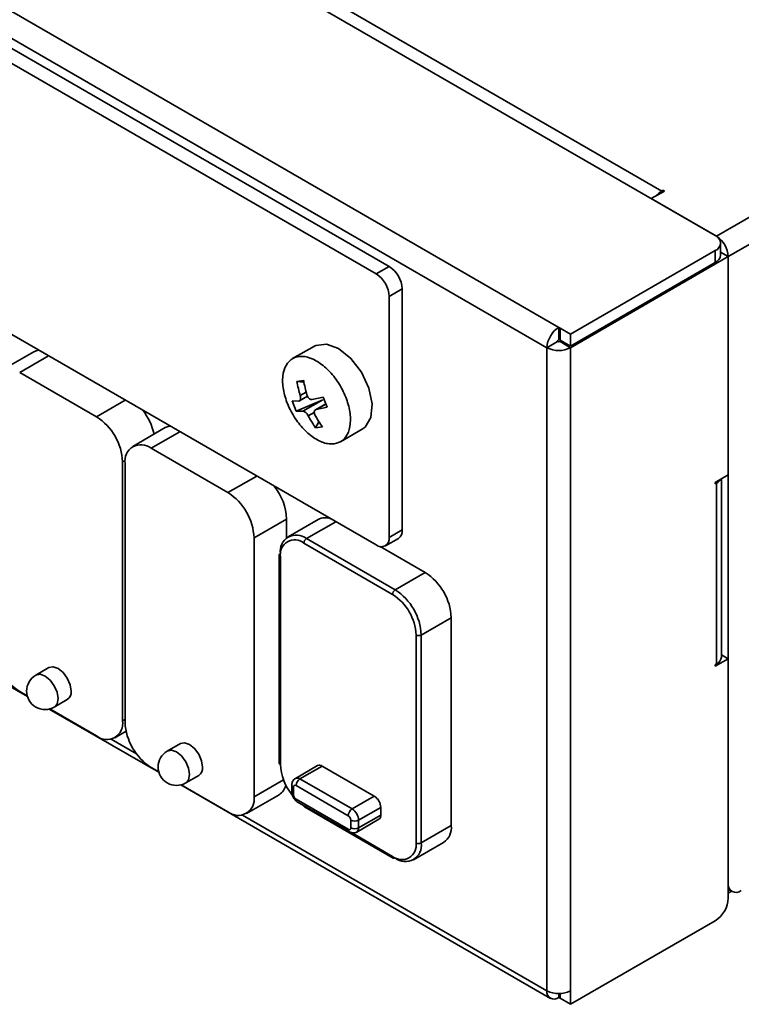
# Model space of a CAD drawing. Header units: millimetres. Extents: x 0 to 420, y 0 to 297.
# Tile 103 of 119: x 324 to 343, y 87 to 114. Entities that reach past the tile are written whole.
import ezdxf

# ---------------------------------------------------------------- set-up
doc = ezdxf.new("R2010")
doc.units = ezdxf.units.MM

msp = doc.modelspace()

# ---------------------------------------------------------------- linework, layer by layer
at = {"color": 7, "linetype": 'Continuous', "lineweight": 35}
for p, q in [((257.2997, 151.9982), (338.3873, 105.1874)), ((338.0691, 104.6363), (256.9816, 151.4471)), ((342.6652, 107.6571), (401.3904, 141.5584)), ((342.9834, 107.1059), (401.7086, 141.0073)), ((333.4375, 106.6364), (311.4465, 119.3316)), ((333.7911, 106.8405), (311.8, 119.5357)), ((326.5785, 117.3111), (341.1803, 108.8817)), ((342.6299, 107.6775), (326.225, 117.1478)), ((311.4465, 111.9827), (333.4375, 99.2876)), ((340.8974, 108.6776), (341.251, 108.8817)), ((342.6652, 107.6571), (340.8974, 108.6776)), ((341.1803, 108.8817), (341.2156, 108.9021)), ((341.251, 108.8817), (341.2156, 108.9021)), ((341.2156, 108.8613), (341.2156, 108.9021)), ((342.7763, 107.1468), (342.7763, 107.4734)), ((338.7054, 105.0037), (342.6299, 107.2693)), ((342.9834, 107.1059), (338.7055, 104.6363)), ((342.6299, 106.9426), (342.6299, 107.2693)), ((342.9834, 107.1059), (342.7763, 107.2255)), ((342.9834, 101.186), (342.9834, 107.1059)), ((333.4375, 106.6364), (333.7911, 106.8405)), ((338.7054, 104.6771), (342.6299, 106.9426)), ((334.1446, 106.2282), (333.7911, 106.0241)), ((333.7911, 99.4917), (333.7911, 106.0241)), ((334.1446, 99.6958), (334.1446, 106.2282)), ((305.8929, 105.6258), (323.9835, 95.1823)), ((338.3873, 105.1874), (338.4226, 105.167)), ((338.3873, 104.8608), (338.3873, 105.1874)), ((338.7054, 105.0037), (338.4226, 105.167)), ((338.4226, 104.8404), (338.4226, 105.167)), ((338.7054, 104.6771), (338.7054, 105.0037)), ((331.7623, 104.6798), (331.1715, 104.3387)), ((338.3519, 104.7996), (338.0691, 104.6363)), ((338.0691, 87.2031), (338.0691, 104.6363)), ((338.3873, 104.8608), (338.4226, 104.8404)), ((338.4226, 104.8404), (338.7054, 104.6771)), ((338.458, 104.82), (338.4226, 104.7996)), ((338.4226, 104.7996), (338.7055, 104.6363)), ((338.7055, 104.6363), (338.7055, 87.2031)), ((324.1588, 104.5253), (323.2749, 104.015)), ((323.7749, 103.9655), (325.8573, 102.7634)), ((331.4735, 103.7456), (331.292, 103.7234)), ((331.4812, 103.6993), (331.292, 103.7234)), ((331.3606, 103.1927), (331.5773, 103.3177)), ((331.1629, 103.1912), (331.3433, 103.1876)), ((331.1629, 103.1912), (331.2728, 102.9182)), ((331.9883, 103.2236), (331.2728, 102.9182)), ((331.4531, 102.9146), (331.9883, 103.2236)), ((331.7062, 103.2319), (331.9989, 103.2932)), ((332.072, 103.1117), (331.7933, 102.9508)), ((332.1088, 103.0202), (331.9989, 103.2932)), ((331.4531, 102.9146), (331.2728, 102.9182)), ((332.1088, 103.0202), (331.8161, 102.9589)), ((331.7983, 102.4659), (331.8849, 102.6291)), ((327.7226, 102.4679), (326.8388, 101.9577)), ((331.7983, 102.4659), (331.9797, 102.488)), ((332.4714, 102.087), (333.0621, 102.428)), ((327.3387, 101.9082), (329.4211, 100.706)), ((326.5644, 101.5386), (326.5644, 94.5205)), ((326.6316, 94.4817), (326.6316, 101.4998)), ((342.9834, 101.186), (342.6299, 100.9819)), ((342.9834, 101.186), (342.9834, 96.2051)), ((342.6299, 100.9819), (342.6299, 100.9411)), ((342.6653, 100.9615), (342.6299, 100.9411)), ((342.6653, 100.9615), (342.6653, 96.0622)), ((342.7971, 96.2459), (342.7971, 101.0784)), ((331.0121, 99.9915), (330.1282, 99.4813)), ((331.0121, 99.9915), (331.0121, 99.4833)), ((331.8627, 99.9779), (331.0496, 99.5084)), ((333.7911, 99.4917), (334.1446, 99.6958)), ((330.1282, 99.4813), (330.1282, 92.4631)), ((333.883, 97.9486), (331.4788, 99.3365)), ((331.5495, 99.4589), (333.9537, 98.071)), ((333.6875, 99.2628), (334.041, 99.4669)), ((333.5477, 99.2443), (334.7669, 98.5405)), ((330.8131, 99.0098), (330.8131, 93.3757)), ((330.8424, 98.969), (330.8424, 93.3348)), ((333.9537, 98.071), (334.7669, 98.5405)), ((335.474, 97.3157), (334.6608, 96.8463)), ((335.474, 97.3157), (335.474, 91.6816)), ((334.5194, 91.2122), (334.5194, 96.8463)), ((334.6608, 96.8463), (334.6608, 91.2122)), ((342.6299, 96.001), (342.9834, 96.2051)), ((342.7971, 96.3127), (342.9834, 96.2051)), ((342.9834, 89.7136), (342.9834, 96.2051)), ((324.5661, 95.9628), (324.2126, 95.7587)), ((342.6299, 96.0418), (342.6653, 96.0622)), ((342.6299, 96.0418), (342.6299, 96.001)), ((323.9796, 95.1961), (323.7749, 95.3143)), ((324.7125, 94.8926), (325.0661, 95.0967)), ((324.578, 94.8391), (327.5474, 93.125)), ((325.8573, 94.1121), (324.5919, 94.8427)), ((326.3573, 94.0626), (326.6598, 94.2372)), ((328.1299, 93.9054), (327.7764, 93.7013)), ((327.5434, 93.1387), (327.3387, 93.2569)), ((331.8488, 93.3065), (331.2478, 92.9595)), ((331.3728, 92.9471), (331.9738, 93.2941)), ((333.388, 92.4777), (331.9738, 93.2941)), ((328.2764, 92.8353), (328.6299, 93.0394)), ((331.3728, 92.9471), (332.787, 92.1307)), ((328.1418, 92.7818), (338.1623, 86.9971)), ((329.4211, 92.0548), (328.1557, 92.7853)), ((331.152, 92.7838), (331.152, 92.5797)), ((331.196, 92.7226), (331.196, 92.5185)), ((332.6809, 91.947), (331.2667, 92.7634)), ((329.9211, 92.0053), (330.805, 92.5155)), ((331.2667, 92.396), (332.6809, 91.5796)), ((332.787, 92.1307), (333.388, 92.4777)), ((331.2978, 92.3273), (332.712, 91.5109)), ((331.4995, 92.1868), (333.9037, 90.7989)), ((332.9637, 91.8245), (333.5648, 92.1715)), ((333.5648, 91.9674), (333.5648, 92.1715)), ((332.7516, 91.6204), (332.7516, 91.8245)), ((332.912, 91.5059), (333.513, 91.8529)), ((332.9637, 91.6204), (333.5648, 91.9674)), ((332.9637, 91.8245), (332.9637, 91.6204)), ((334.6608, 91.2122), (335.474, 91.6816)), ((334.4537, 90.7543), (335.2668, 91.2238)), ((342.9834, 89.9527), (343.087, 89.893)), ((342.9834, 89.8471), (343.0749, 89.8999)), ((338.7055, 86.8357), (342.6299, 89.1012)), ((338.3873, 87.0194), (338.3873, 87.127)), ((338.4226, 86.999), (338.3873, 87.0194)), ((338.4226, 87.1278), (338.4226, 86.999)), ((338.4226, 87.1278), (338.4226, 86.999)), ((338.7055, 86.8357), (338.7055, 87.2031)), ((338.4226, 86.999), (338.7055, 86.8357)), ((338.4226, 86.999), (338.4226, 86.999))]:
    msp.add_line(p, q, dxfattribs=at)
at = {"color": 8, "linetype": 'Continuous', "lineweight": 35}
for p, q in [((341.1803, 108.8409), (341.1803, 108.8817)), ((342.6652, 107.6548), (342.6652, 107.6571)), ((342.7763, 107.2255), (342.9834, 107.1059)), ((324.5545, 104.4156), (323.7749, 103.9655)), ((331.379, 103.3352), (331.5406, 103.4284)), ((325.8573, 102.7634), (326.6369, 103.2134)), ((332.0736, 103.1076), (331.8161, 102.9589)), ((331.7615, 102.8832), (331.5988, 102.7892)), ((328.1183, 102.3582), (327.3387, 101.9082)), ((326.6351, 101.5794), (326.5644, 101.5386)), ((329.4211, 100.706), (330.2008, 101.1561)), ((342.6653, 100.9615), (342.6299, 100.9819)), ((332.3451, 99.9182), (331.5495, 99.4589)), ((326.5644, 94.5205), (326.6316, 94.5592)), ((326.9419, 93.6267), (326.2541, 94.0237)), ((330.1282, 92.4631), (330.9257, 92.9234)), ((338.0691, 87.2031), (329.8179, 91.9664)), ((332.7662, 91.4894), (333.883, 90.8447))]:
    msp.add_line(p, q, dxfattribs=at)
at = {"color": 7, "linetype": 'Continuous', "lineweight": 35, "flags": 128}
for points in [[(331.7623, 104.6798), (331.7997, 104.699), (332.0886, 104.7342), (332.4213, 104.6101), (332.7527, 104.3433), (333.0382, 103.9698), (333.2391, 103.5403), (333.3283, 103.1125), (333.2938, 102.7443), (333.1402, 102.4855), (333.0621, 102.428)], [(324.1588, 104.5253), (324.2659, 104.565), (324.2892, 104.5687)], [(327.7226, 102.4679), (327.8297, 102.5076), (327.8531, 102.5114)], [(325.1697, 95.3256), (325.1427, 95.4974), (325.0661, 95.6741), (324.9514, 95.8288), (324.8161, 95.938), (324.6808, 95.985), (324.5661, 95.9628)], [(328.7335, 93.2683), (328.7066, 93.4401), (328.6299, 93.6168), (328.5152, 93.7715), (328.3799, 93.8807), (328.2446, 93.9277), (328.1299, 93.9054)]]:
    msp.add_lwpolyline(points, dxfattribs=at)
at = {"color": 8, "linetype": 'Continuous', "lineweight": 35, "flags": 128}
for points in [[(324.2126, 95.7587), (324.3273, 95.7809), (324.4626, 95.7339), (324.5979, 95.6247), (324.7126, 95.47), (324.7892, 95.2933), (324.8161, 95.1215), (324.7892, 94.9808), (324.7126, 94.8926), (324.7125, 94.8926)], [(327.7764, 93.7013), (327.8911, 93.7236), (328.0264, 93.6766), (328.1617, 93.5674), (328.2764, 93.4127), (328.353, 93.236), (328.3799, 93.0642), (328.353, 92.9235), (328.2764, 92.8353), (328.2764, 92.8353)]]:
    msp.add_lwpolyline(points, dxfattribs=at)
at = {"color": 7, "linetype": 'Continuous', "lineweight": 35}
for centre, radius, start, end in [((341.4822, 108.382), 0.5838, 121.1428, 140.07244), ((342.5524, 107.4734), 0.2183, 290.78342, 69.21654), ((342.2926, 107.0745), 0.6916, 2.60546, 57.39454), ((342.5261, 107.1717), 0.2515, 294.3746, 354.30523), ((333.377, 106.1932), 0.7684, 2.60546, 57.39453), ((333.0235, 105.9891), 0.7684, 2.60546, 57.39453), ((338.7599, 104.6048), 0.6916, 122.60548, 177.39452), ((338.3873, 105.2504), 0.6917, 242.60968, 297.39032), ((338.4287, 104.7961), 0.0768, 122.6055, 177.39452), ((338.3873, 104.8678), 0.0769, 242.60963, 297.39041), ((334.3719, 104.2098), 3.118, 188.97417, 196.29092), ((334.5534, 104.232), 3.1181, 188.97423, 196.29087), ((325.0292, 101.4688), 1.5368, 2.60552, 57.39448), ((325.8149, 101.9225), 1.6475, 13.00618, 38.13684), ((334.0036, 104.0492), 2.7149, 207.65207, 215.6769), ((334.185, 104.0713), 2.7149, 207.65205, 215.67685), ((327.0627, 101.5698), 0.4367, 50.79678, 189.21397), ((342.5363, 101.2083), 0.2785, 297.59515, 329.28733), ((328.593, 99.4114), 1.5368, 2.60552, 57.39448), ((329.4794, 99.9203), 1.5344, 2.66046, 38.83834), ((332.0577, 99.5999), 0.4253, 69.62172, 117.2851), ((333.906, 99.6659), 0.2405, 304.16631, 7.14595), ((331.2735, 99.1205), 0.4367, 50.79663, 189.21412), ((331.2304, 99.0319), 0.393, 50.79666, 189.21415), ((331.6323, 99.3295), 0.1537, 122.60532, 177.39462), ((333.5755, 99.4568), 0.2184, 230.79673, 9.21407), ((330.8632, 99.0048), 0.0503, 114.37516, 174.30523), ((333.9388, 97.2459), 1.5368, 2.60543, 57.39457), ((334.0365, 97.9416), 0.1537, 122.60532, 177.39462), ((333.1256, 96.7764), 1.5368, 2.60543, 57.39457), ((333.1377, 96.7834), 1.3831, 2.60544, 57.39455), ((334.5901, 96.9828), 0.1537, 242.60966, 297.39032), ((324.603, 96.6089), 1.5368, 182.60544, 237.39462), ((342.5718, 96.2684), 0.2263, 294.37463, 354.30524), ((324.4626, 95.3256), 0.5, 119.99731, 299.99731), ((324.9348, 95.294), 0.237, 303.64292, 7.66917), ((326.1334, 94.4505), 0.4367, 230.79653, 9.21404), ((328.1668, 94.5515), 1.5368, 182.60545, 237.39461), ((328.0264, 93.2683), 0.5, 119.99731, 299.99731), ((328.4986, 93.2367), 0.237, 303.64292, 7.66917), ((332.2232, 93.3991), 1.3823, 182.66645, 219.25025), ((331.9006, 93.1919), 0.1257, 54.38284, 114.30707), ((331.497, 92.7529), 0.2305, 122.60553, 177.39462), ((330.5982, 92.8558), 0.3982, 301.27888, 349.10031), ((331.2391, 92.7296), 0.0437, 50.79499, 189.21576), ((329.6972, 92.3932), 0.4367, 230.79653, 9.21404), ((331.3495, 92.5254), 0.1537, 182.60485, 237.39515), ((333.181, 92.1541), 0.3842, 2.60539, 57.39452), ((332.9112, 91.9365), 0.2305, 122.60553, 177.39462), ((332.5799, 91.8071), 0.3842, 2.60539, 57.39452), ((332.5981, 91.8176), 0.1537, 2.60444, 57.39556), ((332.8577, 92.0292), 0.2306, 242.60968, 297.39032), ((333.4467, 91.9519), 0.1191, 303.82887, 7.48339), ((332.7085, 91.6134), 0.0437, 230.79538, 9.21537), ((332.8577, 91.8251), 0.2306, 242.60968, 297.39032), ((334.9975, 91.6214), 0.4803, 304.11156, 7.20062), ((334.1314, 91.1492), 0.393, 230.79672, 9.21409), ((334.2297, 91.1422), 0.4367, 230.79674, 9.21404), ((334.5901, 91.3486), 0.1537, 242.60966, 297.39032), ((333.9244, 90.8447), 0.0503, 245.69214, 305.61661), ((343.199, 90.0869), 0.2184, 170.78598, 309.20346), ((342.2158, 89.7485), 0.7684, 302.6056, 357.39446), ((338.263, 87.1717), 0.1965, 170.78602, 309.20319), ((338.3873, 87.8172), 0.6917, 242.60968, 297.39032)]:
    msp.add_arc(centre, radius, start, end, dxfattribs=at)
at = {"color": 8, "linetype": 'Continuous', "lineweight": 35}
for centre, radius, start, end in [((330.8632, 99.0148), 0.0503, 185.69455, 245.62566), ((330.8632, 93.3806), 0.0503, 185.69455, 245.62566), ((331.2992, 92.844), 0.1267, 54.49947, 112.97848), ((331.2237, 92.7889), 0.0719, 183.99215, 247.28305), ((331.2271, 92.5872), 0.0754, 185.69476, 245.62537), ((331.3427, 92.389), 0.0763, 174.75587, 233.93135), ((331.5236, 92.2238), 0.0442, 181.82084, 237.0638), ((332.756, 91.5722), 0.0755, 174.37934, 234.29464), ((332.845, 91.6052), 0.1197, 303.85267, 7.29095), ((333.93, 90.8383), 0.0474, 172.34306, 236.34556)]:
    msp.add_arc(centre, radius, start, end, dxfattribs=at)
at = {"color": 7, "linetype": 'Continuous', "lineweight": 35}
for points, knots in [([(332.2976, 102.03), (332.3808, 102.0539), (332.5471, 102.1016), (332.7004, 102.3342), (332.7584, 102.6563), (332.7098, 103.0437), (332.5613, 103.4495), (332.3293, 103.8288), (332.0401, 104.1386), (331.7262, 104.3441), (331.4231, 104.422), (331.1649, 104.3636), (330.9807, 104.1754), (330.8913, 103.8788), (330.9068, 103.507), (331.0254, 103.1021), (331.2337, 102.7098), (331.5085, 102.3737), (331.8177, 102.1341), (332.0917, 102.0245), (332.2404, 102.0285), (332.2976, 102.03)], [0, 0, 0, 0, 0.0536887, 0.1073775, 0.1610662, 0.2147549, 0.2684436, 0.3221323, 0.3758211, 0.4295098, 0.4831985, 0.5368873, 0.590576, 0.6442647, 0.6979534, 0.7516422, 0.8053309, 0.8590197, 0.9127084, 0.9663971, 1, 1, 1, 1]), ([(331.379, 103.3352), (331.3829, 103.3191), (331.3906, 103.2869), (331.3899, 103.2434), (331.3799, 103.21), (331.3632, 103.1912), (331.3491, 103.1887), (331.3433, 103.1876)], [0, 0, 0, 0, 0.2134951, 0.4270664, 0.6389561, 0.8501128, 1, 1, 1, 1]), ([(331.7062, 103.2319), (331.6942, 103.2314), (331.6702, 103.2304), (331.6321, 103.2494), (331.5982, 103.2812), (331.5736, 103.3194), (331.5643, 103.3462), (331.5605, 103.3573)], [0, 0, 0, 0, 0.213496, 0.4270674, 0.6389573, 0.8501142, 1, 1, 1, 1]), ([(331.4531, 102.9146), (331.4626, 102.9137), (331.4814, 102.9117), (331.5162, 102.8908), (331.5507, 102.8593), (331.5794, 102.8235), (331.5931, 102.7993), (331.5988, 102.7892)], [0, 0, 0, 0, 0.2134951, 0.4270664, 0.6389561, 0.8501128, 1, 1, 1, 1]), ([(331.7803, 102.8114), (331.7738, 102.8259), (331.761, 102.8551), (331.7584, 102.8968), (331.769, 102.9305), (331.7898, 102.9516), (331.8083, 102.9568), (331.8161, 102.9589)], [0, 0, 0, 0, 0.2134938, 0.4270656, 0.6389571, 0.850114, 1, 1, 1, 1]), ([(331.2478, 92.9595), (331.2334, 92.9495), (331.2049, 92.9297), (331.1749, 92.8858), (331.1556, 92.8364), (331.1532, 92.801), (331.152, 92.7838)], [0, 0, 0, 0, 0.2606194, 0.516841, 0.7645098, 1, 1, 1, 1]), ([(331.152, 92.5797), (331.1542, 92.5564), (331.1586, 92.5097), (331.1923, 92.4347), (331.2405, 92.368), (331.2787, 92.3409), (331.2978, 92.3273)], [0, 0, 0, 0, 0.2499984, 0.499998, 0.7499988, 1, 1, 1, 1]), ([(332.712, 91.5109), (332.7275, 91.5033), (332.7592, 91.4877), (332.8118, 91.4797), (332.8647, 91.4838), (332.8961, 91.4985), (332.912, 91.5059)], [0, 0, 0, 0, 0.23548718, 0.48316181, 0.73938313, 1, 1, 1, 1])]:
    msp.add_open_spline(points, degree=3, knots=knots, dxfattribs=at)

doc.saveas('drawing.dxf')
